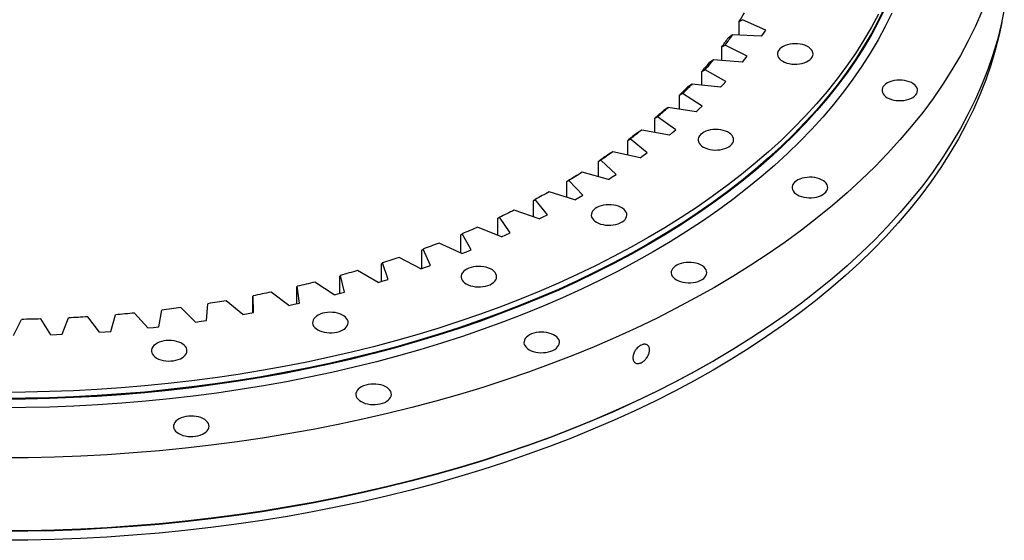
# Model space of a CAD drawing. Header units: millimetres. Extents: x -175 to 9204, y 25721 to 33312.
# Tile 10 of 12: x 6115 to 7029, y 29073 to 29556. Entities that reach past the tile are written whole.
import ezdxf

# ---------------------------------------------------------------- set-up
doc = ezdxf.new("R2010")
doc.units = ezdxf.units.MM
doc.header["$LTSCALE"] = 50

msp = doc.modelspace()

# ---------------------------------------------------------------- linework, layer by layer
at = {"lineweight": 25}
for p, q in [((6782.56, 29554.24), (6785.88, 29556.02)), ((6782.56, 29541.73), (6782.56, 29554.24)), ((6807.28, 29546.46), (6785.88, 29556.02)), ((6805.44, 29543.64), (6807.28, 29546.46)), ((6776.55, 29541.99), (6772.36, 29538.9)), ((6803.53, 29540.82), (6776.55, 29541.99)), ((6803.53, 29540.82), (6805.44, 29543.64)), ((6766.53, 29530.86), (6769.69, 29532.53)), ((6766.53, 29518.25), (6766.53, 29530.86)), ((6790.06, 29522.25), (6769.69, 29532.53)), ((6758.92, 29518.84), (6754.76, 29515.9)), ((6785.74, 29516.75), (6758.92, 29518.84)), ((6785.74, 29516.75), (6787.93, 29519.49)), ((6787.93, 29519.49), (6790.06, 29522.25)), ((6748.1, 29508.07), (6751.09, 29509.64)), ((6748.1, 29495.31), (6748.1, 29508.07)), ((6770.37, 29498.67), (6751.09, 29509.64)), ((6738.93, 29496.35), (6734.81, 29493.55)), ((6765.48, 29493.33), (6738.93, 29496.35)), ((6765.48, 29493.33), (6767.95, 29495.99)), ((6767.95, 29495.99), (6770.37, 29498.67)), ((6727.35, 29485.96), (6730.16, 29487.43)), ((6727.35, 29472.98), (6727.35, 29485.96)), ((6748.26, 29475.82), (6730.16, 29487.43)), ((6716.64, 29474.58), (6712.58, 29471.93)), ((6742.83, 29470.66), (6716.64, 29474.58)), ((6742.83, 29470.66), (6745.58, 29473.23)), ((6745.58, 29473.23), (6748.26, 29475.82)), ((6704.35, 29464.61), (6706.97, 29465.98)), ((6704.35, 29451.34), (6704.35, 29464.61)), ((6723.83, 29453.77), (6706.97, 29465.98)), ((6692.14, 29453.63), (6688.14, 29451.11)), ((6717.88, 29448.8), (6692.14, 29453.63)), ((6720.88, 29451.27), (6723.83, 29453.77)), ((6679.17, 29444.09), (6681.59, 29445.38)), ((6679.17, 29430.46), (6679.17, 29444.09)), ((6697.16, 29432.6), (6681.59, 29445.38)), ((6717.88, 29448.8), (6720.88, 29451.27)), ((6651.92, 29424.48), (6654.12, 29425.68)), ((6668.34, 29412.39), (6654.12, 29425.68)), ((6665.51, 29433.56), (6661.6, 29431.18)), ((6690.7, 29427.85), (6665.51, 29433.56)), ((6690.7, 29427.85), (6693.96, 29430.21)), ((6693.96, 29430.21), (6697.16, 29432.6)), ((6651.92, 29410.41), (6651.92, 29424.48)), ((6636.85, 29414.44), (6633.04, 29412.19)), ((6661.4, 29407.88), (6636.85, 29414.44)), ((6661.4, 29407.88), (6664.9, 29410.12)), ((6664.9, 29410.12), (6668.34, 29412.39)), ((6622.68, 29405.84), (6624.67, 29406.97)), ((6622.68, 29391.25), (6622.68, 29405.84)), ((6637.48, 29393.21), (6624.67, 29406.97)), ((6591.56, 29388.25), (6593.32, 29389.31)), ((6604.69, 29375.14), (6593.32, 29389.31)), ((6630.09, 29388.95), (6606.26, 29396.35)), ((6630.09, 29388.95), (6633.81, 29391.07)), ((6633.81, 29391.07), (6637.48, 29393.21)), ((6591.56, 29373.03), (6591.56, 29388.25)), ((6558.68, 29371.76), (6560.21, 29372.77)), ((6558.68, 29355.79), (6558.68, 29371.76)), ((6570.09, 29358.22), (6560.21, 29372.77)), ((6596.87, 29371.13), (6573.85, 29379.34)), ((6596.87, 29371.13), (6600.8, 29373.12)), ((6600.8, 29373.12), (6604.69, 29375.14)), ((6561.87, 29354.5), (6539.73, 29363.48)), ((6524.14, 29356.43), (6525.44, 29357.39)), ((6524.14, 29339.59), (6524.14, 29356.43)), ((6533.79, 29342.54), (6525.44, 29357.39)), ((6561.87, 29354.5), (6566, 29356.34)), ((6566, 29356.34), (6570.09, 29358.22)), ((6525.2, 29339.1), (6504.04, 29348.84)), ((6487, 29324.99), (6466.89, 29335.44)), ((6488.08, 29342.33), (6489.14, 29343.25)), ((6488.08, 29325.37), (6488.08, 29342.33)), ((6495.94, 29328.13), (6489.14, 29343.25)), ((6525.2, 29339.1), (6529.52, 29340.8)), ((6529.52, 29340.8), (6533.79, 29342.54)), ((6450.63, 29329.5), (6451.44, 29330.38)), ((6450.63, 29313.2), (6450.63, 29329.5)), ((6456.66, 29315.06), (6451.44, 29330.38)), ((6487, 29324.99), (6491.49, 29326.55)), ((6491.49, 29326.55), (6495.94, 29328.13)), ((6411.91, 29317.98), (6412.47, 29318.84)), ((6411.91, 29302.24), (6411.91, 29317.98)), ((6416.1, 29303.36), (6412.47, 29318.84)), ((6447.42, 29312.23), (6428.42, 29323.36)), ((6372.07, 29307.82), (6372.38, 29308.66)), ((6372.07, 29292.56), (6372.07, 29307.82)), ((6374.39, 29293.09), (6372.38, 29308.66)), ((6406.58, 29300.86), (6388.77, 29312.63)), ((6447.42, 29312.23), (6452.05, 29313.63)), ((6452.05, 29313.63), (6456.66, 29315.06)), ((6331.24, 29299.05), (6331.3, 29299.89)), ((6331.24, 29284.19), (6331.24, 29299.05)), ((6331.7, 29284.27), (6331.3, 29299.89)), ((6364.63, 29290.92), (6348.07, 29303.28)), ((6406.58, 29300.86), (6411.35, 29302.09)), ((6411.35, 29302.09), (6416.1, 29303.36)), ((6278.03, 29275.47), (6264.15, 29288.88)), ((6288.17, 29276.95), (6289.39, 29292.55)), ((6321.73, 29282.45), (6306.48, 29295.35)), ((6364.63, 29290.92), (6369.53, 29291.99)), ((6369.53, 29291.99), (6374.39, 29293.09)), ((6154.13, 29264.14), (6160.16, 29279.37)), ((6188.86, 29266.1), (6177.85, 29280.37)), ((6199.23, 29266.86), (6203.67, 29282.27)), ((6233.69, 29270.01), (6221.22, 29283.88)), ((6243.96, 29271.14), (6246.8, 29286.67)), ((6321.73, 29282.45), (6326.73, 29283.34)), ((6326.73, 29283.34), (6331.7, 29284.27)), ((6108.84, 29262.98), (6116.43, 29277.98)), ((6143.7, 29263.74), (6134.19, 29278.36)), ((6233.69, 29270.01), (6238.83, 29270.56)), ((6238.83, 29270.56), (6243.96, 29271.14)), ((6278.03, 29275.47), (6283.11, 29276.19)), ((6283.11, 29276.19), (6288.17, 29276.95)), ((6143.7, 29263.74), (6148.92, 29263.92)), ((6148.92, 29263.92), (6154.13, 29264.14)), ((6188.86, 29266.1), (6194.05, 29266.46)), ((6194.05, 29266.46), (6199.23, 29266.86)), ((6758.49, 29239.2), (6759.9, 29240.01))]:
    msp.add_line(p, q, dxfattribs=at)
at = {"lineweight": 25, "flags": 128}
for points in [[(6918.01, 29567.85), (6911.98, 29555.5), (6905.39, 29543.25), (6898.24, 29531.1), (6890.55, 29519.06), (6882.32, 29507.14), (6873.54, 29495.35), (6864.24, 29483.7), (6854.41, 29472.19), (6844.06, 29460.84), (6833.2, 29449.64), (6821.83, 29438.62), (6809.97, 29427.76), (6797.63, 29417.1), (6784.8, 29406.62), (6771.5, 29396.34), (6757.74, 29386.26), (6743.53, 29376.4), (6728.87, 29366.75), (6713.79, 29357.33), (6698.28, 29348.14), (6682.36, 29339.18), (6666.03, 29330.47), (6649.32, 29322.01), (6632.24, 29313.81), (6614.78, 29305.87), (6596.97, 29298.19), (6578.82, 29290.78), (6560.34, 29283.65), (6541.54, 29276.81), (6522.44, 29270.25), (6503.05, 29263.98), (6483.38, 29258), (6463.45, 29252.33), (6443.26, 29246.96), (6422.84, 29241.89), (6402.2, 29237.14), (6381.34, 29232.7), (6360.3, 29228.57), (6339.07, 29224.77), (6317.68, 29221.28), (6296.14, 29218.13), (6274.46, 29215.29), (6252.66, 29212.79), (6230.76, 29210.62), (6208.76, 29208.78), (6186.69, 29207.27), (6164.55, 29206.09), (6142.38, 29205.26), (6120.17, 29204.75), (6097.94, 29204.58)], [(6918.5, 29567.37), (6912.46, 29555.01), (6905.86, 29542.75), (6898.72, 29530.59), (6891.02, 29518.55), (6882.78, 29506.62), (6874, 29494.83), (6864.69, 29483.17), (6854.85, 29471.65), (6844.5, 29460.29), (6833.63, 29449.09), (6822.26, 29438.06), (6810.39, 29427.2), (6798.04, 29416.52), (6785.2, 29406.04), (6771.9, 29395.75), (6758.13, 29385.67), (6743.91, 29375.8), (6729.24, 29366.15), (6714.15, 29356.72), (6698.63, 29347.52), (6682.7, 29338.57), (6666.37, 29329.85), (6649.65, 29321.39), (6632.55, 29313.18), (6615.09, 29305.23), (6597.27, 29297.55), (6579.1, 29290.14), (6560.61, 29283), (6541.8, 29276.15), (6522.69, 29269.59), (6503.29, 29263.32), (6483.61, 29257.34), (6463.66, 29251.66), (6443.47, 29246.28), (6423.03, 29241.22), (6402.38, 29236.46), (6381.51, 29232.02), (6360.45, 29227.89), (6339.21, 29224.08), (6317.81, 29220.6), (6296.25, 29217.44), (6274.56, 29214.6), (6252.75, 29212.1), (6230.83, 29209.92), (6208.82, 29208.08), (6186.74, 29206.57), (6164.59, 29205.4), (6142.4, 29204.56), (6120.18, 29204.06), (6097.94, 29203.89)], [(7028.81, 29565.55), (7025.93, 29551.5), (7022.42, 29537.5), (7018.27, 29523.56), (7013.49, 29509.69), (7008.08, 29495.89), (7002.05, 29482.18), (6995.4, 29468.56), (6988.13, 29455.05), (6980.25, 29441.66), (6971.77, 29428.39), (6962.69, 29415.25), (6953.02, 29402.25), (6942.76, 29389.41), (6931.92, 29376.72), (6920.52, 29364.2), (6908.54, 29351.86), (6896.01, 29339.7), (6882.94, 29327.74), (6869.32, 29315.98), (6855.18, 29304.42), (6840.52, 29293.09), (6825.35, 29281.98), (6809.68, 29271.11), (6793.53, 29260.47), (6776.89, 29250.08), (6759.79, 29239.95), (6742.24, 29230.08), (6724.25, 29220.48), (6705.83, 29211.15), (6686.99, 29202.11), (6667.74, 29193.35), (6648.11, 29184.88), (6628.1, 29176.72), (6607.72, 29168.86), (6587, 29161.31), (6565.94, 29154.08), (6544.56, 29147.17), (6522.88, 29140.58), (6500.9, 29134.32), (6478.65, 29128.4), (6456.13, 29122.82), (6433.37, 29117.58), (6410.39, 29112.68), (6387.18, 29108.13), (6363.78, 29103.94), (6340.2, 29100.1), (6316.45, 29096.62), (6292.55, 29093.5), (6268.51, 29090.74), (6244.37, 29088.34), (6220.11, 29086.31), (6195.78, 29084.65), (6171.38, 29083.35), (6146.93, 29082.43), (6122.44, 29081.87), (6097.94, 29081.69)], [(7008.08, 29563.66), (7002.05, 29549.95), (6995.4, 29536.34), (6988.13, 29522.83), (6980.25, 29509.43), (6971.77, 29496.16), (6962.69, 29483.02), (6953.02, 29470.03), (6942.76, 29457.18), (6931.92, 29444.49), (6920.52, 29431.97), (6908.54, 29419.63), (6896.01, 29407.47), (6882.94, 29395.51), (6869.32, 29383.75), (6855.18, 29372.2), (6840.52, 29360.86), (6825.35, 29349.75), (6809.68, 29338.88), (6793.53, 29328.24), (6776.89, 29317.86), (6759.79, 29307.72), (6742.24, 29297.85), (6724.25, 29288.25), (6705.83, 29278.92), (6686.99, 29269.88), (6667.74, 29261.12), (6648.11, 29252.66), (6628.1, 29244.49), (6607.72, 29236.63), (6587, 29229.09), (6565.94, 29221.85), (6544.56, 29214.94), (6522.88, 29208.35), (6500.9, 29202.1), (6478.65, 29196.18), (6456.13, 29190.59), (6433.37, 29185.35), (6410.39, 29180.45), (6387.18, 29175.91), (6363.78, 29171.71), (6340.2, 29167.87), (6316.45, 29164.39), (6292.55, 29161.27), (6268.51, 29158.51), (6244.37, 29156.11), (6220.11, 29154.08), (6195.78, 29152.42), (6171.38, 29151.13), (6146.93, 29150.2), (6122.44, 29149.65), (6097.94, 29149.46)], [(6924.29, 29562.06), (6918.21, 29549.62), (6911.57, 29537.27), (6904.37, 29525.03), (6896.62, 29512.9), (6888.32, 29500.89), (6879.48, 29489.01), (6870.1, 29477.27), (6860.2, 29465.67), (6849.77, 29454.23), (6838.83, 29442.95), (6827.38, 29431.84), (6815.43, 29420.9), (6802.98, 29410.15), (6790.06, 29399.59), (6776.66, 29389.23), (6762.79, 29379.08), (6748.47, 29369.14), (6733.7, 29359.42), (6718.5, 29349.93), (6702.87, 29340.67), (6686.83, 29331.64), (6670.38, 29322.87), (6653.55, 29314.34), (6636.33, 29306.07), (6618.74, 29298.07), (6600.79, 29290.33), (6582.5, 29282.87), (6563.88, 29275.69), (6544.94, 29268.79), (6525.69, 29262.18), (6506.15, 29255.86), (6486.33, 29249.84), (6466.24, 29244.12), (6445.91, 29238.71), (6425.33, 29233.61), (6404.53, 29228.82), (6383.51, 29224.34), (6362.31, 29220.19), (6340.92, 29216.35), (6319.36, 29212.84), (6297.65, 29209.66), (6275.81, 29206.81), (6253.84, 29204.28), (6231.77, 29202.09), (6209.61, 29200.24), (6187.37, 29198.72), (6165.06, 29197.54), (6142.72, 29196.69), (6120.34, 29196.18), (6097.94, 29196.01)], [(6911.98, 29561.22), (6905.39, 29548.96), (6898.24, 29536.81), (6890.55, 29524.77), (6882.32, 29512.86), (6873.54, 29501.07), (6864.24, 29489.42), (6854.41, 29477.91), (6844.06, 29466.55), (6833.2, 29455.36), (6821.83, 29444.33), (6809.97, 29433.48), (6797.63, 29422.81), (6784.8, 29412.33), (6771.5, 29402.05), (6757.74, 29391.98), (6743.53, 29382.11), (6728.87, 29372.46), (6713.79, 29363.04), (6698.28, 29353.85), (6682.36, 29344.9), (6666.03, 29336.19), (6649.32, 29327.73), (6632.24, 29319.52), (6614.78, 29311.58), (6596.97, 29303.9), (6578.82, 29296.5), (6560.34, 29289.37), (6541.54, 29282.52), (6522.44, 29275.96), (6503.05, 29269.69), (6483.38, 29263.72), (6463.45, 29258.04), (6443.26, 29252.67), (6422.84, 29247.61), (6402.2, 29242.85), (6381.34, 29238.41), (6360.3, 29234.29), (6339.07, 29230.48), (6317.68, 29227), (6296.14, 29223.84), (6274.46, 29221.01), (6252.66, 29218.51), (6230.76, 29216.33), (6208.76, 29214.49), (6186.69, 29212.98), (6164.55, 29211.81), (6142.38, 29210.97), (6120.17, 29210.47), (6097.94, 29210.3)], [(7026.39, 29553.53), (7023.95, 29541.85), (7020.44, 29527.88), (7016.3, 29513.97), (7011.53, 29500.13), (7006.14, 29486.36), (7000.12, 29472.68), (6993.48, 29459.09), (6986.23, 29445.61), (6978.37, 29432.25), (6969.91, 29419), (6960.85, 29405.89), (6951.19, 29392.92), (6940.96, 29380.1), (6930.14, 29367.44), (6918.76, 29354.95), (6906.81, 29342.64), (6894.31, 29330.51), (6881.26, 29318.57), (6867.68, 29306.83), (6853.56, 29295.3), (6838.93, 29283.99), (6823.8, 29272.91), (6808.16, 29262.06), (6792.04, 29251.44), (6775.44, 29241.08), (6758.38, 29230.97), (6740.87, 29221.12), (6722.91, 29211.54), (6704.53, 29202.23), (6685.73, 29193.2), (6666.53, 29184.47), (6646.93, 29176.02), (6626.97, 29167.87), (6606.64, 29160.03), (6585.96, 29152.5), (6564.94, 29145.28), (6543.61, 29138.38), (6521.97, 29131.81), (6500.04, 29125.57), (6477.83, 29119.66), (6455.37, 29114.09), (6432.66, 29108.86), (6409.72, 29103.97), (6386.56, 29099.43), (6363.21, 29095.25), (6339.68, 29091.42), (6315.98, 29087.94), (6292.13, 29084.83), (6268.15, 29082.07), (6244.05, 29079.68), (6219.85, 29077.66), (6195.57, 29076), (6171.22, 29074.71), (6146.82, 29073.78), (6122.39, 29073.23), (6097.94, 29073.04)], [(6823.07, 29517.5), (6824.89, 29516.59), (6826.93, 29515.84), (6829.12, 29515.28), (6831.44, 29514.9), (6833.83, 29514.72), (6836.24, 29514.75), (6838.62, 29514.98), (6840.91, 29515.4), (6843.07, 29516.01), (6845.06, 29516.8), (6846.82, 29517.75), (6848.33, 29518.83), (6849.55, 29520.03), (6850.45, 29521.32), (6851.01, 29522.68), (6851.23, 29524.06), (6851.1, 29525.45), (6850.62, 29526.81), (6849.8, 29528.12), (6848.66, 29529.34), (6847.22, 29530.46), (6845.52, 29531.44), (6843.59, 29532.27), (6841.47, 29532.93), (6839.2, 29533.4), (6836.84, 29533.68), (6834.43, 29533.76), (6832.04, 29533.63), (6829.69, 29533.3), (6827.46, 29532.78), (6825.38, 29532.08), (6823.5, 29531.21), (6821.86, 29530.19), (6820.5, 29529.05), (6819.44, 29527.8), (6818.7, 29526.48), (6818.31, 29525.1), (6818.26, 29523.71), (6818.57, 29522.33), (6819.22, 29520.99), (6820.2, 29519.73), (6821.49, 29518.55), (6823.07, 29517.5)], [(6920.08, 29483.69), (6921.9, 29482.78), (6923.93, 29482.03), (6926.13, 29481.47), (6928.45, 29481.09), (6930.84, 29480.91), (6933.25, 29480.94), (6935.62, 29481.17), (6937.92, 29481.59), (6940.08, 29482.2), (6942.06, 29482.99), (6943.83, 29483.94), (6945.34, 29485.02), (6946.55, 29486.22), (6947.45, 29487.51), (6948.02, 29488.86), (6948.24, 29490.25), (6948.11, 29491.64), (6947.63, 29493), (6946.81, 29494.31), (6945.67, 29495.53), (6944.23, 29496.65), (6942.53, 29497.63), (6940.59, 29498.46), (6938.47, 29499.12), (6936.21, 29499.59), (6933.85, 29499.87), (6931.44, 29499.95), (6929.04, 29499.82), (6926.7, 29499.49), (6924.47, 29498.97), (6922.39, 29498.27), (6920.51, 29497.4), (6918.87, 29496.38), (6917.5, 29495.24), (6916.44, 29493.99), (6915.71, 29492.66), (6915.31, 29491.29), (6915.27, 29489.9), (6915.58, 29488.52), (6916.23, 29487.18), (6917.21, 29485.91), (6918.5, 29484.74), (6920.08, 29483.69)], [(6692.14, 29453.63), (6690.84, 29452.59), (6689.53, 29451.55), (6688.22, 29450.52), (6686.91, 29449.48), (6685.59, 29448.45), (6684.26, 29447.43), (6682.93, 29446.4), (6681.59, 29445.38)], [(6749.37, 29437.9), (6751.2, 29437), (6753.23, 29436.25), (6755.43, 29435.68), (6757.75, 29435.31), (6760.14, 29435.13), (6762.54, 29435.15), (6764.92, 29435.38), (6767.21, 29435.81), (6769.38, 29436.42), (6771.36, 29437.21), (6773.12, 29438.15), (6774.63, 29439.24), (6775.85, 29440.44), (6776.75, 29441.73), (6777.32, 29443.08), (6777.54, 29444.47), (6777.4, 29445.85), (6776.92, 29447.22), (6776.1, 29448.52), (6774.96, 29449.75), (6773.53, 29450.87), (6771.82, 29451.85), (6769.89, 29452.68), (6767.77, 29453.34), (6765.5, 29453.81), (6763.14, 29454.09), (6760.74, 29454.16), (6758.34, 29454.04), (6756, 29453.71), (6753.76, 29453.19), (6751.69, 29452.49), (6749.81, 29451.62), (6748.17, 29450.6), (6746.8, 29449.45), (6745.74, 29448.2), (6745, 29446.88), (6744.61, 29445.51), (6744.56, 29444.12), (6744.87, 29442.74), (6745.52, 29441.4), (6746.51, 29440.13), (6747.8, 29438.96), (6749.37, 29437.9)], [(6688.14, 29451.11), (6687.04, 29450.23), (6685.92, 29449.35), (6684.81, 29448.47), (6683.69, 29447.59), (6682.57, 29446.71), (6681.44, 29445.84), (6680.31, 29444.96), (6679.17, 29444.09)], [(6661.6, 29431.18), (6660.4, 29430.33), (6659.2, 29429.49), (6658, 29428.65), (6656.79, 29427.81), (6655.58, 29426.98), (6654.36, 29426.14), (6653.14, 29425.31), (6651.92, 29424.48)], [(6665.51, 29433.56), (6664.11, 29432.56), (6662.69, 29431.57), (6661.28, 29430.58), (6659.86, 29429.6), (6658.43, 29428.62), (6657, 29427.64), (6655.56, 29426.66), (6654.12, 29425.68)], [(6633.04, 29412.19), (6631.75, 29411.39), (6630.47, 29410.59), (6629.18, 29409.8), (6627.89, 29409), (6626.59, 29408.21), (6625.29, 29407.42), (6623.98, 29406.63), (6622.68, 29405.84)], [(6636.85, 29414.44), (6635.34, 29413.5), (6633.83, 29412.56), (6632.32, 29411.62), (6630.8, 29410.68), (6629.27, 29409.75), (6627.74, 29408.82), (6626.21, 29407.9), (6624.67, 29406.97)], [(6836.68, 29393.61), (6838.5, 29392.7), (6840.53, 29391.96), (6842.73, 29391.39), (6845.05, 29391.02), (6847.44, 29390.84), (6849.85, 29390.86), (6852.22, 29391.09), (6854.52, 29391.52), (6856.68, 29392.13), (6858.66, 29392.92), (6860.43, 29393.86), (6861.94, 29394.95), (6863.15, 29396.15), (6864.05, 29397.44), (6864.62, 29398.79), (6864.84, 29400.17), (6864.71, 29401.56), (6864.23, 29402.93), (6863.41, 29404.23), (6862.27, 29405.46), (6860.83, 29406.57), (6859.13, 29407.56), (6857.19, 29408.39), (6855.07, 29409.05), (6852.81, 29409.52), (6850.45, 29409.8), (6848.04, 29409.87), (6845.64, 29409.75), (6843.3, 29409.42), (6841.07, 29408.9), (6838.99, 29408.2), (6837.11, 29407.33), (6835.47, 29406.31), (6834.1, 29405.16), (6833.04, 29403.91), (6832.31, 29402.59), (6831.91, 29401.22), (6831.87, 29399.83), (6832.18, 29398.45), (6832.83, 29397.11), (6833.81, 29395.84), (6835.1, 29394.67), (6836.68, 29393.61)], [(6606.26, 29396.35), (6604.66, 29395.46), (6603.05, 29394.57), (6601.44, 29393.69), (6599.83, 29392.81), (6598.21, 29391.93), (6596.59, 29391.05), (6594.96, 29390.18), (6593.32, 29389.31)], [(6650.19, 29368.14), (6652.02, 29367.23), (6654.05, 29366.48), (6656.25, 29365.92), (6658.57, 29365.54), (6660.96, 29365.36), (6663.36, 29365.39), (6665.74, 29365.62), (6668.03, 29366.04), (6670.2, 29366.65), (6672.18, 29367.44), (6673.95, 29368.39), (6675.45, 29369.47), (6676.67, 29370.67), (6677.57, 29371.96), (6678.14, 29373.32), (6678.36, 29374.7), (6678.23, 29376.09), (6677.74, 29377.45), (6676.93, 29378.76), (6675.78, 29379.98), (6674.35, 29381.1), (6672.64, 29382.08), (6670.71, 29382.91), (6668.59, 29383.57), (6666.32, 29384.04), (6663.96, 29384.32), (6661.56, 29384.4), (6659.16, 29384.27), (6656.82, 29383.94), (6654.58, 29383.42), (6652.51, 29382.72), (6650.63, 29381.85), (6648.99, 29380.83), (6647.62, 29379.69), (6646.56, 29378.44), (6645.82, 29377.11), (6645.43, 29375.74), (6645.38, 29374.35), (6645.69, 29372.97), (6646.34, 29371.63), (6647.33, 29370.36), (6648.62, 29369.19), (6650.19, 29368.14)], [(6573.85, 29379.34), (6572.16, 29378.51), (6570.46, 29377.68), (6568.77, 29376.85), (6567.06, 29376.03), (6565.36, 29375.21), (6563.64, 29374.39), (6561.93, 29373.58), (6560.21, 29372.77)], [(6539.73, 29363.48), (6537.96, 29362.71), (6536.18, 29361.94), (6534.4, 29361.18), (6532.62, 29360.41), (6530.83, 29359.65), (6529.04, 29358.9), (6527.24, 29358.14), (6525.44, 29357.39)], [(6504.04, 29348.84), (6502.19, 29348.13), (6500.34, 29347.42), (6498.48, 29346.72), (6496.62, 29346.02), (6494.75, 29345.32), (6492.89, 29344.63), (6491.01, 29343.94), (6489.14, 29343.25)], [(6466.89, 29335.44), (6464.97, 29334.8), (6463.05, 29334.16), (6461.12, 29333.52), (6459.19, 29332.89), (6457.26, 29332.26), (6455.32, 29331.63), (6453.38, 29331), (6451.44, 29330.38)], [(6529.34, 29310.88), (6531.17, 29309.97), (6533.2, 29309.23), (6535.4, 29308.66), (6537.72, 29308.29), (6540.11, 29308.11), (6542.51, 29308.13), (6544.89, 29308.36), (6547.18, 29308.79), (6549.35, 29309.4), (6551.33, 29310.19), (6553.1, 29311.13), (6554.6, 29312.22), (6555.82, 29313.42), (6556.72, 29314.71), (6557.29, 29316.06), (6557.51, 29317.45), (6557.37, 29318.83), (6556.89, 29320.2), (6556.07, 29321.5), (6554.93, 29322.73), (6553.5, 29323.85), (6551.79, 29324.83), (6549.86, 29325.66), (6547.74, 29326.32), (6545.47, 29326.79), (6543.11, 29327.07), (6540.71, 29327.14), (6538.31, 29327.02), (6535.97, 29326.69), (6533.73, 29326.17), (6531.66, 29325.47), (6529.78, 29324.6), (6528.14, 29323.58), (6526.77, 29322.43), (6525.71, 29321.18), (6524.97, 29319.86), (6524.58, 29318.49), (6524.53, 29317.1), (6524.84, 29315.72), (6525.49, 29314.38), (6526.48, 29313.11), (6527.77, 29311.94), (6529.34, 29310.88)], [(6724.44, 29314.66), (6726.26, 29313.75), (6728.29, 29313.01), (6730.49, 29312.44), (6732.81, 29312.06), (6735.2, 29311.89), (6737.61, 29311.91), (6739.99, 29312.14), (6742.28, 29312.56), (6744.44, 29313.18), (6746.43, 29313.97), (6748.19, 29314.91), (6749.7, 29316), (6750.92, 29317.2), (6751.82, 29318.49), (6752.38, 29319.84), (6752.6, 29321.22), (6752.47, 29322.61), (6751.99, 29323.97), (6751.17, 29325.28), (6750.03, 29326.51), (6748.59, 29327.62), (6746.89, 29328.61), (6744.96, 29329.44), (6742.84, 29330.09), (6740.57, 29330.57), (6738.21, 29330.85), (6735.8, 29330.92), (6733.41, 29330.79), (6731.06, 29330.47), (6728.83, 29329.95), (6726.75, 29329.24), (6724.87, 29328.37), (6723.23, 29327.36), (6721.87, 29326.21), (6720.81, 29324.96), (6720.07, 29323.64), (6719.67, 29322.27), (6719.63, 29320.88), (6719.94, 29319.5), (6720.59, 29318.16), (6721.57, 29316.89), (6722.86, 29315.71), (6724.44, 29314.66)], [(6428.42, 29323.36), (6426.44, 29322.78), (6424.45, 29322.21), (6422.46, 29321.64), (6420.47, 29321.07), (6418.47, 29320.51), (6416.48, 29319.95), (6414.47, 29319.39), (6412.47, 29318.84)], [(6388.77, 29312.63), (6386.73, 29312.12), (6384.69, 29311.61), (6382.64, 29311.11), (6380.59, 29310.62), (6378.54, 29310.12), (6376.49, 29309.63), (6374.44, 29309.15), (6372.38, 29308.66)], [(6348.07, 29303.28), (6345.99, 29302.84), (6343.89, 29302.41), (6341.8, 29301.98), (6339.71, 29301.56), (6337.61, 29301.13), (6335.51, 29300.72), (6333.41, 29300.3), (6331.3, 29299.89)], [(6264.15, 29288.88), (6261.99, 29288.59), (6259.82, 29288.3), (6257.65, 29288.02), (6255.49, 29287.75), (6253.32, 29287.47), (6251.14, 29287.2), (6248.97, 29286.93), (6246.8, 29286.67)], [(6306.48, 29295.35), (6304.35, 29294.99), (6302.22, 29294.63), (6300.09, 29294.28), (6297.95, 29293.92), (6295.82, 29293.57), (6293.68, 29293.23), (6291.54, 29292.89), (6289.39, 29292.55)], [(6177.85, 29280.37), (6175.64, 29280.23), (6173.43, 29280.1), (6171.22, 29279.97), (6169.01, 29279.84), (6166.8, 29279.72), (6164.59, 29279.6), (6162.38, 29279.48), (6160.16, 29279.37)], [(6221.22, 29283.88), (6219.03, 29283.66), (6216.84, 29283.45), (6214.65, 29283.25), (6212.45, 29283.05), (6210.26, 29282.85), (6208.06, 29282.65), (6205.87, 29282.46), (6203.67, 29282.27)], [(6391.47, 29268.34), (6393.29, 29267.43), (6395.32, 29266.68), (6397.52, 29266.12), (6399.84, 29265.74), (6402.23, 29265.56), (6404.64, 29265.59), (6407.01, 29265.82), (6409.31, 29266.24), (6411.47, 29266.85), (6413.45, 29267.64), (6415.22, 29268.59), (6416.72, 29269.67), (6417.94, 29270.88), (6418.84, 29272.16), (6419.41, 29273.52), (6419.63, 29274.9), (6419.5, 29276.29), (6419.02, 29277.65), (6418.2, 29278.96), (6417.06, 29280.18), (6415.62, 29281.3), (6413.92, 29282.28), (6411.98, 29283.11), (6409.86, 29283.77), (6407.6, 29284.24), (6405.24, 29284.52), (6402.83, 29284.6), (6400.43, 29284.47), (6398.09, 29284.14), (6395.86, 29283.62), (6393.78, 29282.92), (6391.9, 29282.05), (6390.26, 29281.03), (6388.89, 29279.89), (6387.83, 29278.64), (6387.1, 29277.32), (6386.7, 29275.94), (6386.66, 29274.55), (6386.96, 29273.17), (6387.62, 29271.84), (6388.6, 29270.57), (6389.89, 29269.39), (6391.47, 29268.34)], [(6134.19, 29278.36), (6131.97, 29278.3), (6129.75, 29278.24), (6127.53, 29278.19), (6125.31, 29278.14), (6123.09, 29278.09), (6120.87, 29278.05), (6118.65, 29278.01), (6116.43, 29277.98)], [(6587.68, 29249.87), (6589.5, 29248.96), (6591.53, 29248.21), (6593.73, 29247.65), (6596.05, 29247.27), (6598.44, 29247.09), (6600.85, 29247.12), (6603.23, 29247.35), (6605.52, 29247.77), (6607.68, 29248.38), (6609.67, 29249.17), (6611.43, 29250.12), (6612.94, 29251.2), (6614.15, 29252.4), (6615.06, 29253.69), (6615.62, 29255.05), (6615.84, 29256.43), (6615.71, 29257.82), (6615.23, 29259.18), (6614.41, 29260.49), (6613.27, 29261.71), (6611.83, 29262.83), (6610.13, 29263.81), (6608.2, 29264.64), (6606.07, 29265.3), (6603.81, 29265.77), (6601.45, 29266.05), (6599.04, 29266.13), (6596.64, 29266), (6594.3, 29265.67), (6592.07, 29265.15), (6589.99, 29264.45), (6588.11, 29263.58), (6586.47, 29262.56), (6585.11, 29261.42), (6584.04, 29260.17), (6583.31, 29258.85), (6582.91, 29257.47), (6582.87, 29256.08), (6583.18, 29254.7), (6583.83, 29253.36), (6584.81, 29252.1), (6586.1, 29250.92), (6587.68, 29249.87)], [(6241.86, 29242.14), (6243.68, 29241.23), (6245.72, 29240.49), (6247.92, 29239.92), (6250.23, 29239.54), (6252.62, 29239.37), (6255.03, 29239.39), (6257.41, 29239.62), (6259.7, 29240.04), (6261.86, 29240.66), (6263.85, 29241.44), (6265.61, 29242.39), (6267.12, 29243.48), (6268.34, 29244.68), (6269.24, 29245.97), (6269.8, 29247.32), (6270.02, 29248.7), (6269.89, 29250.09), (6269.41, 29251.45), (6268.59, 29252.76), (6267.45, 29253.99), (6266.01, 29255.1), (6264.31, 29256.09), (6262.38, 29256.91), (6260.26, 29257.57), (6257.99, 29258.05), (6255.63, 29258.32), (6253.23, 29258.4), (6250.83, 29258.27), (6248.49, 29257.95), (6246.25, 29257.43), (6244.17, 29256.72), (6242.29, 29255.85), (6240.65, 29254.83), (6239.29, 29253.69), (6238.23, 29252.44), (6237.49, 29251.12), (6237.1, 29249.74), (6237.05, 29248.35), (6237.36, 29246.98), (6238.01, 29245.64), (6238.99, 29244.37), (6240.29, 29243.19), (6241.86, 29242.14)], [(6758.49, 29239.2), (6758.38, 29239.13), (6740.87, 29229.28), (6722.91, 29219.7), (6704.53, 29210.4), (6685.73, 29201.37), (6666.53, 29192.63), (6646.93, 29184.18), (6626.97, 29176.04), (6606.64, 29168.2), (6585.96, 29160.66), (6564.94, 29153.45), (6543.61, 29146.55), (6521.97, 29139.98), (6500.04, 29133.73), (6477.83, 29127.82), (6455.37, 29122.25), (6432.66, 29117.02), (6409.72, 29112.14), (6386.56, 29107.6), (6363.21, 29103.41), (6339.68, 29099.58), (6315.98, 29096.11), (6292.13, 29092.99), (6268.15, 29090.24), (6244.05, 29087.85), (6219.85, 29085.82), (6195.57, 29084.16), (6171.22, 29082.87), (6146.82, 29081.95), (6122.39, 29081.39), (6097.94, 29081.21)], [(6431.65, 29201.72), (6433.47, 29200.81), (6435.5, 29200.07), (6437.7, 29199.5), (6440.02, 29199.13), (6442.41, 29198.95), (6444.82, 29198.97), (6447.2, 29199.2), (6449.49, 29199.63), (6451.65, 29200.24), (6453.64, 29201.03), (6455.4, 29201.97), (6456.91, 29203.06), (6458.12, 29204.26), (6459.03, 29205.55), (6459.59, 29206.9), (6459.81, 29208.28), (6459.68, 29209.67), (6459.2, 29211.04), (6458.38, 29212.34), (6457.24, 29213.57), (6455.8, 29214.68), (6454.1, 29215.67), (6452.17, 29216.5), (6450.04, 29217.16), (6447.78, 29217.63), (6445.42, 29217.91), (6443.01, 29217.98), (6440.61, 29217.86), (6438.27, 29217.53), (6436.04, 29217.01), (6433.96, 29216.31), (6432.08, 29215.44), (6430.44, 29214.42), (6429.08, 29213.27), (6428.01, 29212.02), (6427.28, 29210.7), (6426.88, 29209.33), (6426.84, 29207.94), (6427.15, 29206.56), (6427.8, 29205.22), (6428.78, 29203.95), (6430.07, 29202.78), (6431.65, 29201.72)], [(6262.34, 29172.08), (6264.17, 29171.17), (6266.2, 29170.42), (6268.4, 29169.85), (6270.72, 29169.48), (6273.11, 29169.3), (6275.52, 29169.33), (6277.89, 29169.55), (6280.19, 29169.98), (6282.35, 29170.59), (6284.33, 29171.38), (6286.1, 29172.33), (6287.6, 29173.41), (6288.82, 29174.61), (6289.72, 29175.9), (6290.29, 29177.25), (6290.51, 29178.64), (6290.38, 29180.03), (6289.9, 29181.39), (6289.08, 29182.7), (6287.94, 29183.92), (6286.5, 29185.04), (6284.8, 29186.02), (6282.86, 29186.85), (6280.74, 29187.51), (6278.48, 29187.98), (6276.12, 29188.26), (6273.71, 29188.33), (6271.31, 29188.21), (6268.97, 29187.88), (6266.74, 29187.36), (6264.66, 29186.66), (6262.78, 29185.79), (6261.14, 29184.77), (6259.77, 29183.62), (6258.71, 29182.38), (6257.97, 29181.05), (6257.58, 29179.68), (6257.54, 29178.29), (6257.84, 29176.91), (6258.5, 29175.57), (6259.48, 29174.3), (6260.77, 29173.13), (6262.34, 29172.08)]]:
    msp.add_lwpolyline(points, dxfattribs=at)
at = {"lineweight": 25}
for centre, radius, start, end in [((6506.1, 29727.44), 326.23, 327.93297, 329.62387), ((6478.91, 29745.55), 358.91, 323.26012, 324.84675), ((6481, 29749.08), 360.88, 323.12565, 324.98122), ((6450.99, 29772.72), 399.09, 318.76049, 320.49566), ((6449.07, 29769.06), 396.91, 318.88624, 320.36991), ((6417.27, 29798.2), 440.05, 314.80138, 316.18644), ((6419.02, 29802.02), 442.46, 314.68399, 316.30383), ((6384.26, 29832.98), 488.01, 310.98896, 312.28172), ((6385.83, 29836.99), 490.69, 310.8794, 312.39128)]:
    msp.add_arc(centre, radius, start, end, dxfattribs=at)
msp.add_open_spline([(6699.43, 29249.67), (6699.43, 29249.13), (6699.38, 29248.58), (6699.24, 29247.72), (6699.17, 29247.43), (6699.03, 29246.85), (6698.94, 29246.55), (6698.65, 29245.67), (6698.42, 29245.09), (6698, 29244.22), (6697.85, 29243.93), (6697.53, 29243.36), (6697.36, 29243.08), (6696.83, 29242.26), (6696.44, 29241.74), (6695.81, 29240.99), (6695.59, 29240.75), (6695.15, 29240.28), (6694.69, 29239.84), (6694.22, 29239.43), (6693.74, 29239.05), (6693.49, 29238.86), (6692.74, 29238.35), (6692.24, 29238.06), (6691.49, 29237.7), (6691.23, 29237.59), (6690.73, 29237.41), (6690.47, 29237.33), (6689.73, 29237.13), (6689.25, 29237.06), (6688.54, 29237.03), (6688.31, 29237.04), (6687.86, 29237.08), (6687.64, 29237.12), (6687.01, 29237.26), (6686.62, 29237.42), (6685.89, 29237.84), (6685.57, 29238.1), (6685.15, 29238.57), (6685.01, 29238.74), (6684.77, 29239.1), (6684.66, 29239.29), (6684.37, 29239.9), (6684.22, 29240.34), (6684.02, 29241.29), (6683.97, 29241.81), (6683.97, 29242.87), (6684.02, 29243.43), (6684.17, 29244.29), (6684.23, 29244.58), (6684.38, 29245.16), (6684.55, 29245.74), (6684.77, 29246.32), (6685.01, 29246.9), (6685.14, 29247.2), (6685.57, 29248.07), (6685.89, 29248.63), (6686.43, 29249.44), (6686.61, 29249.71), (6687.01, 29250.24), (6687.21, 29250.49), (6687.85, 29251.24), (6688.29, 29251.7), (6689, 29252.33), (6689.24, 29252.54), (6689.73, 29252.92), (6689.97, 29253.11), (6690.71, 29253.61), (6691.22, 29253.9), (6692.24, 29254.39), (6692.74, 29254.57), (6693.48, 29254.77), (6693.72, 29254.82), (6694.21, 29254.9), (6694.45, 29254.92), (6695.15, 29254.95), (6695.59, 29254.91), (6696.43, 29254.72), (6696.82, 29254.57), (6697.53, 29254.16), (6697.85, 29253.9), (6698.27, 29253.43), (6698.4, 29253.26), (6698.64, 29252.91), (6698.75, 29252.72), (6699.04, 29252.12), (6699.18, 29251.68), (6699.38, 29250.72), (6699.43, 29250.21), (6699.43, 29249.67)], degree=3, knots=[0, 0, 0, 0, 0.03125, 0.03125, 0.046875, 0.046875, 0.0625, 0.0625, 0.09375, 0.09375, 0.109375, 0.109375, 0.125, 0.125, 0.15625, 0.15625, 0.171875, 0.171875, 0.1875, 0.203125, 0.203125, 0.21875, 0.21875, 0.25, 0.25, 0.265625, 0.265625, 0.28125, 0.28125, 0.3125, 0.3125, 0.328125, 0.328125, 0.34375, 0.34375, 0.375, 0.375, 0.40625, 0.40625, 0.421875, 0.421875, 0.4375, 0.4375, 0.46875, 0.46875, 0.5, 0.5, 0.53125, 0.53125, 0.546875, 0.546875, 0.5625, 0.578125, 0.578125, 0.59375, 0.59375, 0.625, 0.625, 0.640625, 0.640625, 0.65625, 0.65625, 0.6875, 0.6875, 0.703125, 0.703125, 0.71875, 0.71875, 0.75, 0.75, 0.78125, 0.78125, 0.796875, 0.796875, 0.8125, 0.8125, 0.84375, 0.84375, 0.875, 0.875, 0.90625, 0.90625, 0.921875, 0.921875, 0.9375, 0.9375, 0.96875, 0.96875, 1, 1, 1, 1], dxfattribs=at)

doc.saveas('drawing.dxf')
